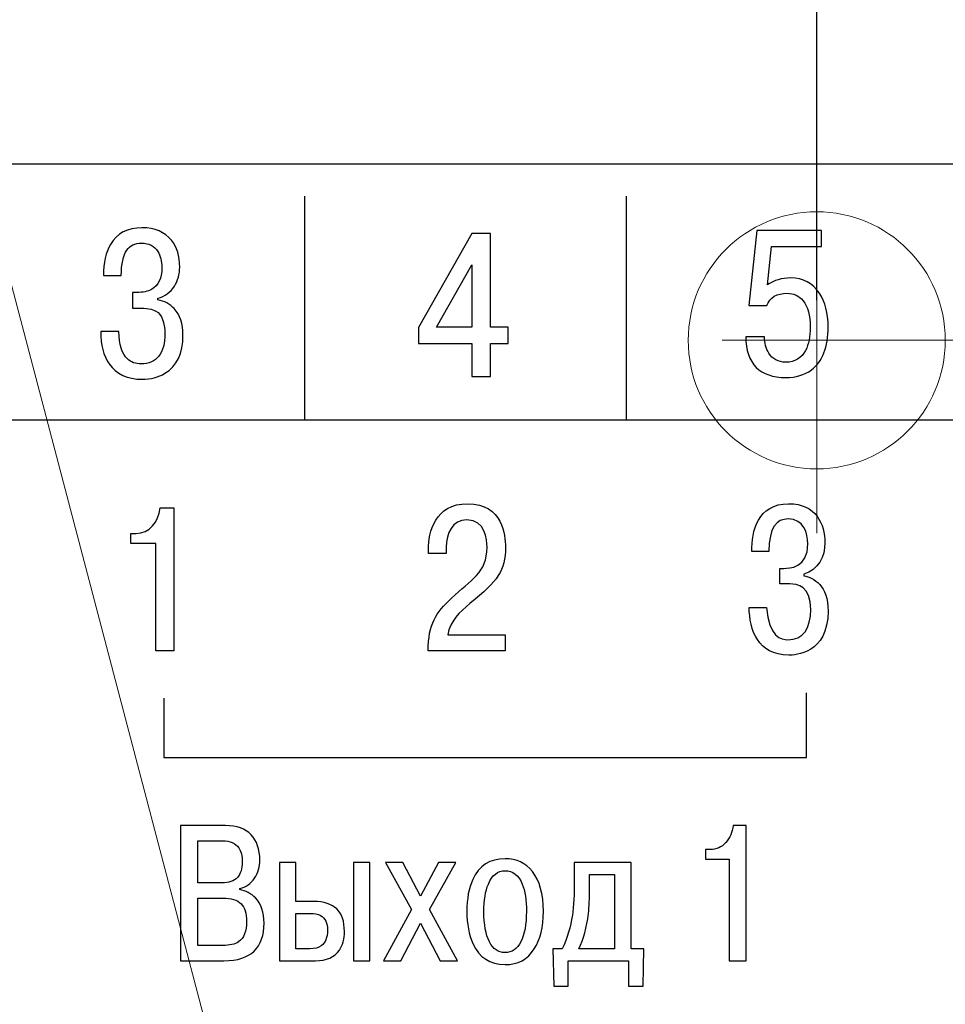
# Model space of a CAD drawing. Header units: millimetres. Extents: x 0 to 420, y 0 to 297.
# Tile 16 of 22: x 305 to 320, y 197 to 213. Entities that reach past the tile are written whole.
import ezdxf
from ezdxf.lldxf.tags import DXFTag

# ---------------------------------------------------------------- set-up
doc = ezdxf.new("R2010")
doc.units = ezdxf.units.MM
doc.linetypes.add('осевая', pattern=[50.8, 31.75, -6.35, 6.35, -6.35])
doc.linetypes.add('осевая2', pattern=[28.575, 19.05, -3.175, 3.175, -3.175])
doc.layers.add('axis', color=1, linetype='осевая2')
doc.layers.add('text', color=250, linetype='Continuous')
doc.layers.add('main', color=5, linetype='Continuous', lineweight=50)
doc.layers.add('size', color=7, linetype='Continuous', lineweight=13)
doc.styles.get("Standard").update_dxf_attribs({"font": 'win_eskd.shx', "width": 0.8, "oblique": 15})
tags = doc.linetypes.add('New Line1', pattern=[0.8, 0.5, -0.3]).pattern_tags.tags
tags[6:7] = [DXFTag(74, 4), DXFTag(75, 0), DXFTag(340, '0'), DXFTag(46, 1.0), DXFTag(50, 0.0), DXFTag(44, 0.0), DXFTag(45, 0.0)]
tags[4:5] = [DXFTag(74, 4), DXFTag(75, 0), DXFTag(340, '0'), DXFTag(46, 1.0), DXFTag(50, 0.0), DXFTag(44, 0.0), DXFTag(45, 0.0)]
doc.dimstyles.new('ISO-25', dxfattribs={"dimtxt": 3.5, "dimasz": 3.5, "dimexe": 1.25, "dimexo": 0.625, "dimtad": 1, "dimtxsty": 'Standard', "dimcen": 2.5, "dimadec": 0, "dimazin": 0, "dimtfac": 1, "dimtmove": 0, "dimatfit": 1, "dimfxl": 1, "dimarcsym": 0})

# ---------------------------------------------------------------- blocks, each defined once
blk = doc.blocks.new('*D16')
at = {"layer": 'Defpoints', "color": 0, "ltscale": 5, "transparency": 16777216}
for p in [(317.625, 244.949), (334.625, 234.95), (317.625, 207.67)]:
    blk.add_point(p, dxfattribs=at)
at = {"layer": 'size', "color": 0, "lineweight": -2, "ltscale": 5, "transparency": 16777216}
for p, q in [((317.625, 208.295), (317.625, 246.199)), ((334.625, 235.575), (334.625, 246.199)), ((331.125, 244.949), (321.125, 244.949))]:
    blk.add_line(p, q, dxfattribs=at)
at = {"layer": 'size', "color": 0, "ltscale": 5, "transparency": 16777216}
for points in [[(321.125, 245.532), (321.125, 244.366), (317.625, 244.949)], [(331.125, 245.532), (331.125, 244.366), (334.625, 244.949)]]:
    blk.add_solid(points, dxfattribs=at)
at = {"layer": 'size', "color": 0, "lineweight": 15, "ltscale": 5, "transparency": 16777216, "insert": (326.125, 247.324), "char_height": 3.5, "attachment_point": 5}
blk.add_mtext('17', dxfattribs=at)

msp = doc.modelspace()

# ---------------------------------------------------------------- linework, layer by layer
at = {"layer": 'axis', "linetype": 'осевая', "lineweight": 15, "ltscale": 5}
msp.add_line((317.625, 210.605), (317.625, 204.67), dxfattribs=at)
at = {"layer": 'axis', "linetype": 'осевая2', "lineweight": 15, "ltscale": 0.5}
msp.add_line((354.251, 207.67), (314.625, 207.67), dxfattribs=at)
at = {"layer": 'main', "linetype": 'New Line1', "lineweight": 20, "ltscale": 5}
msp.add_line((329.773, 114.744), (301.959, 220.45), dxfattribs=at)
msp.add_circle((317.625, 207.67), 2, dxfattribs=at)
at = {"layer": 'text', "color": 7}
for points, knots in [([(295.125, 157.41), (295.125, 157.41), (295.125, 210.41), (295.125, 210.41), (295.125, 210.41), (295.125, 210.41), (374.125, 210.41), (374.125, 210.41), (374.125, 210.41), (374.125, 210.41), (374.125, 157.41), (374.125, 157.41), (374.125, 157.41), (374.125, 157.41), (295.125, 157.41), (295.125, 157.41)], [0, 0, 0, 0, 0.2, 0.2, 0.2, 0.2, 0.4, 0.4, 0.4, 0.4, 0.6, 0.6, 0.6, 0.6, 1, 1, 1, 1]), ([(295.125, 157.41), (295.125, 157.41), (295.125, 210.41), (295.125, 210.41), (295.125, 210.41), (295.125, 210.41), (374.125, 210.41), (374.125, 210.41), (374.125, 210.41), (374.125, 210.41), (374.125, 157.41), (374.125, 157.41), (374.125, 157.41), (374.125, 157.41), (295.125, 157.41), (295.125, 157.41)], [0, 0, 0, 0, 0.2, 0.2, 0.2, 0.2, 0.4, 0.4, 0.4, 0.4, 0.6, 0.6, 0.6, 0.6, 1, 1, 1, 1]), ([(295.125, 157.41), (295.125, 157.41), (295.125, 210.41), (295.125, 210.41), (295.125, 210.41), (295.125, 210.41), (374.125, 210.41), (374.125, 210.41), (374.125, 210.41), (374.125, 210.41), (374.125, 157.41), (374.125, 157.41), (374.125, 157.41), (374.125, 157.41), (295.125, 157.41), (295.125, 157.41)], [0, 0, 0, 0, 0.2, 0.2, 0.2, 0.2, 0.4, 0.4, 0.4, 0.4, 0.6, 0.6, 0.6, 0.6, 1, 1, 1, 1]), ([(306.485, 207.807), (306.485, 207.807), (306.769, 207.807), (306.769, 207.807), (306.769, 207.807), (306.769, 207.606), (306.814, 207.464), (306.902, 207.381), (306.902, 207.381), (306.959, 207.328), (307.03, 207.302), (307.113, 207.302), (307.113, 207.302), (307.235, 207.302), (307.327, 207.343), (307.389, 207.424), (307.389, 207.424), (307.452, 207.506), (307.484, 207.622), (307.484, 207.772), (307.484, 207.772), (307.484, 207.952), (307.437, 208.069), (307.345, 208.124), (307.345, 208.124), (307.292, 208.156), (307.198, 208.172), (307.064, 208.172), (307.064, 208.172), (307.064, 208.172), (306.981, 208.172), (306.981, 208.172), (306.981, 208.172), (306.981, 208.172), (306.981, 208.413), (306.981, 208.413), (306.981, 208.413), (306.981, 208.413), (307.051, 208.413), (307.051, 208.413), (307.051, 208.413), (307.143, 208.413), (307.218, 208.429), (307.275, 208.461), (307.275, 208.461), (307.383, 208.522), (307.437, 208.634), (307.437, 208.797), (307.437, 208.797), (307.437, 208.901), (307.416, 208.986), (307.375, 209.051), (307.375, 209.051), (307.319, 209.138), (307.235, 209.181), (307.12, 209.181), (307.12, 209.181), (307.019, 209.181), (306.943, 209.146), (306.892, 209.074), (306.892, 209.074), (306.834, 208.991), (306.806, 208.859), (306.806, 208.677), (306.806, 208.677), (306.806, 208.677), (306.528, 208.677), (306.528, 208.677), (306.528, 208.677), (306.528, 208.878), (306.565, 209.04), (306.637, 209.162), (306.637, 209.162), (306.739, 209.334), (306.902, 209.42), (307.127, 209.42), (307.127, 209.42), (307.329, 209.42), (307.483, 209.355), (307.586, 209.226), (307.586, 209.226), (307.672, 209.118), (307.715, 208.979), (307.715, 208.81), (307.715, 208.81), (307.715, 208.696), (307.687, 208.596), (307.632, 208.512), (307.632, 208.512), (307.571, 208.416), (307.485, 208.354), (307.375, 208.324), (307.375, 208.324), (307.375, 208.324), (307.375, 208.299), (307.375, 208.299), (307.375, 208.299), (307.478, 208.28), (307.563, 208.234), (307.629, 208.162), (307.629, 208.162), (307.72, 208.065), (307.765, 207.927), (307.765, 207.75), (307.765, 207.75), (307.765, 207.466), (307.671, 207.268), (307.484, 207.156), (307.484, 207.156), (307.382, 207.095), (307.264, 207.064), (307.13, 207.064), (307.13, 207.064), (306.898, 207.064), (306.728, 207.143), (306.617, 207.302), (306.617, 207.302), (306.529, 207.431), (306.485, 207.599), (306.485, 207.807)], [0, 0, 0, 0, 0.032258, 0.032258, 0.032258, 0.032258, 0.064516, 0.064516, 0.064516, 0.064516, 0.096774, 0.096774, 0.096774, 0.096774, 0.129032, 0.129032, 0.129032, 0.129032, 0.16129, 0.16129, 0.16129, 0.16129, 0.193548, 0.193548, 0.193548, 0.193548, 0.225806, 0.225806, 0.225806, 0.225806, 0.258065, 0.258065, 0.258065, 0.258065, 0.290323, 0.290323, 0.290323, 0.290323, 0.322581, 0.322581, 0.322581, 0.322581, 0.354839, 0.354839, 0.354839, 0.354839, 0.387097, 0.387097, 0.387097, 0.387097, 0.419355, 0.419355, 0.419355, 0.419355, 0.451613, 0.451613, 0.451613, 0.451613, 0.483871, 0.483871, 0.483871, 0.483871, 0.516129, 0.516129, 0.516129, 0.516129, 0.548387, 0.548387, 0.548387, 0.548387, 0.580645, 0.580645, 0.580645, 0.580645, 0.612903, 0.612903, 0.612903, 0.612903, 0.645161, 0.645161, 0.645161, 0.645161, 0.677419, 0.677419, 0.677419, 0.677419, 0.709677, 0.709677, 0.709677, 0.709677, 0.741935, 0.741935, 0.741935, 0.741935, 0.774194, 0.774194, 0.774194, 0.774194, 0.806452, 0.806452, 0.806452, 0.806452, 0.83871, 0.83871, 0.83871, 0.83871, 0.870968, 0.870968, 0.870968, 0.870968, 0.903226, 0.903226, 0.903226, 0.903226, 0.935484, 0.935484, 0.935484, 0.935484, 1, 1, 1, 1]), ([(312.257, 207.621), (312.257, 207.621), (311.427, 207.621), (311.427, 207.621), (311.427, 207.621), (311.427, 207.621), (311.427, 207.871), (311.427, 207.871), (311.427, 207.871), (311.427, 207.871), (312.257, 209.332), (312.257, 209.332), (312.257, 209.332), (312.257, 209.332), (312.548, 209.332), (312.548, 209.332), (312.548, 209.332), (312.548, 209.332), (312.548, 207.875), (312.548, 207.875), (312.548, 207.875), (312.548, 207.875), (312.826, 207.875), (312.826, 207.875), (312.826, 207.875), (312.826, 207.875), (312.826, 207.621), (312.826, 207.621), (312.826, 207.621), (312.826, 207.621), (312.548, 207.621), (312.548, 207.621), (312.548, 207.621), (312.548, 207.621), (312.548, 207.109), (312.548, 207.109), (312.548, 207.109), (312.548, 207.109), (312.257, 207.109), (312.257, 207.109), (312.257, 207.109), (312.257, 207.109), (312.257, 207.621), (312.257, 207.621)], [0, 0, 0, 0, 0.083333, 0.083333, 0.083333, 0.083333, 0.166667, 0.166667, 0.166667, 0.166667, 0.25, 0.25, 0.25, 0.25, 0.333333, 0.333333, 0.333333, 0.333333, 0.416667, 0.416667, 0.416667, 0.416667, 0.5, 0.5, 0.5, 0.5, 0.583333, 0.583333, 0.583333, 0.583333, 0.666667, 0.666667, 0.666667, 0.666667, 0.75, 0.75, 0.75, 0.75, 0.833333, 0.833333, 0.833333, 0.833333, 1, 1, 1, 1]), ([(316.52, 207.726), (316.52, 207.726), (316.811, 207.726), (316.811, 207.726), (316.811, 207.726), (316.811, 207.627), (316.833, 207.542), (316.877, 207.472), (316.877, 207.472), (316.937, 207.377), (317.025, 207.329), (317.142, 207.329), (317.142, 207.329), (317.285, 207.329), (317.388, 207.391), (317.452, 207.513), (317.452, 207.513), (317.499, 207.604), (317.522, 207.726), (317.522, 207.879), (317.522, 207.879), (317.522, 208.058), (317.485, 208.194), (317.413, 208.285), (317.413, 208.285), (317.349, 208.363), (317.266, 208.402), (317.165, 208.402), (317.165, 208.402), (317.004, 208.402), (316.898, 208.338), (316.847, 208.209), (316.847, 208.209), (316.847, 208.209), (316.569, 208.209), (316.569, 208.209), (316.569, 208.209), (316.569, 208.209), (316.692, 209.38), (316.692, 209.38), (316.692, 209.38), (316.692, 209.38), (317.7, 209.38), (317.7, 209.38), (317.7, 209.38), (317.7, 209.38), (317.7, 209.129), (317.7, 209.129), (317.7, 209.129), (317.7, 209.129), (316.923, 209.129), (316.923, 209.129), (316.923, 209.129), (316.923, 209.129), (316.861, 208.533), (316.861, 208.533), (316.861, 208.533), (316.912, 208.568), (316.966, 208.595), (317.025, 208.613), (317.025, 208.613), (317.083, 208.632), (317.148, 208.64), (317.221, 208.64), (317.221, 208.64), (317.413, 208.64), (317.56, 208.562), (317.664, 208.406), (317.664, 208.406), (317.756, 208.266), (317.803, 208.091), (317.803, 207.882), (317.803, 207.882), (317.803, 207.562), (317.716, 207.338), (317.541, 207.209), (317.541, 207.209), (317.436, 207.13), (317.302, 207.091), (317.142, 207.091), (317.142, 207.091), (316.941, 207.091), (316.789, 207.143), (316.685, 207.247), (316.685, 207.247), (316.575, 207.357), (316.52, 207.517), (316.52, 207.726)], [0, 0, 0, 0, 0.043478, 0.043478, 0.043478, 0.043478, 0.086957, 0.086957, 0.086957, 0.086957, 0.130435, 0.130435, 0.130435, 0.130435, 0.173913, 0.173913, 0.173913, 0.173913, 0.217391, 0.217391, 0.217391, 0.217391, 0.26087, 0.26087, 0.26087, 0.26087, 0.304348, 0.304348, 0.304348, 0.304348, 0.347826, 0.347826, 0.347826, 0.347826, 0.391304, 0.391304, 0.391304, 0.391304, 0.434783, 0.434783, 0.434783, 0.434783, 0.478261, 0.478261, 0.478261, 0.478261, 0.521739, 0.521739, 0.521739, 0.521739, 0.565217, 0.565217, 0.565217, 0.565217, 0.608696, 0.608696, 0.608696, 0.608696, 0.652174, 0.652174, 0.652174, 0.652174, 0.695652, 0.695652, 0.695652, 0.695652, 0.73913, 0.73913, 0.73913, 0.73913, 0.782609, 0.782609, 0.782609, 0.782609, 0.826087, 0.826087, 0.826087, 0.826087, 0.869565, 0.869565, 0.869565, 0.869565, 0.913043, 0.913043, 0.913043, 0.913043, 1, 1, 1, 1]), ([(311.709, 207.875), (311.709, 207.875), (312.257, 207.875), (312.257, 207.875), (312.257, 207.875), (312.257, 207.875), (312.257, 208.846), (312.257, 208.846), (312.257, 208.846), (312.257, 208.846), (311.709, 207.875), (311.709, 207.875)], [0, 0, 0, 0, 0.25, 0.25, 0.25, 0.25, 0.5, 0.5, 0.5, 0.5, 1, 1, 1, 1]), ([(312.776, 203.09), (312.776, 203.09), (311.884, 203.09), (311.884, 203.09), (311.884, 203.09), (311.925, 203.302), (312.065, 203.439), (312.23, 203.575), (312.23, 203.575), (312.668, 203.941), (312.782, 204.071), (312.782, 204.455), (312.782, 204.455), (312.782, 204.626), (312.744, 205.128), (312.192, 205.128), (312.192, 205.128), (311.681, 205.128), (311.585, 204.68), (311.585, 204.42), (311.585, 204.42), (311.585, 204.42), (311.585, 204.353), (311.585, 204.353), (311.585, 204.353), (311.585, 204.353), (311.861, 204.353), (311.861, 204.353), (311.861, 204.353), (311.861, 204.353), (311.861, 204.449), (311.861, 204.449), (311.861, 204.449), (311.861, 204.661), (311.957, 204.877), (312.182, 204.877), (312.182, 204.877), (312.468, 204.877), (312.496, 204.566), (312.496, 204.452), (312.496, 204.452), (312.496, 204.049), (312.242, 203.944), (311.944, 203.658), (311.944, 203.658), (311.7, 203.423), (311.582, 203.264), (311.579, 202.839), (311.579, 202.839), (311.579, 202.839), (312.776, 202.839), (312.776, 202.839), (312.776, 202.839), (312.776, 202.839), (312.776, 203.09), (312.776, 203.09)], [0, 0, 0, 0, 0.066667, 0.066667, 0.066667, 0.066667, 0.133333, 0.133333, 0.133333, 0.133333, 0.2, 0.2, 0.2, 0.2, 0.266667, 0.266667, 0.266667, 0.266667, 0.333333, 0.333333, 0.333333, 0.333333, 0.4, 0.4, 0.4, 0.4, 0.466667, 0.466667, 0.466667, 0.466667, 0.533333, 0.533333, 0.533333, 0.533333, 0.6, 0.6, 0.6, 0.6, 0.666667, 0.666667, 0.666667, 0.666667, 0.733333, 0.733333, 0.733333, 0.733333, 0.8, 0.8, 0.8, 0.8, 0.866667, 0.866667, 0.866667, 0.866667, 1, 1, 1, 1]), ([(316.572, 203.515), (316.582, 203.166), (316.703, 202.772), (317.191, 202.772), (317.191, 202.772), (317.284, 202.772), (317.801, 202.788), (317.801, 203.458), (317.801, 203.458), (317.801, 203.852), (317.579, 203.979), (317.426, 204.007), (317.426, 204.007), (317.426, 204.007), (317.426, 204.033), (317.426, 204.033), (317.426, 204.033), (317.649, 204.096), (317.753, 204.309), (317.753, 204.518), (317.753, 204.518), (317.753, 204.814), (317.611, 205.128), (317.188, 205.128), (317.188, 205.128), (316.706, 205.128), (316.61, 204.696), (316.614, 204.385), (316.614, 204.385), (316.614, 204.385), (316.88, 204.385), (316.88, 204.385), (316.88, 204.385), (316.884, 204.766), (316.998, 204.89), (317.182, 204.89), (317.182, 204.89), (317.42, 204.89), (317.487, 204.671), (317.487, 204.506), (317.487, 204.506), (317.487, 204.125), (317.198, 204.122), (317.115, 204.122), (317.115, 204.122), (317.115, 204.122), (317.049, 204.122), (317.049, 204.122), (317.049, 204.122), (317.049, 204.122), (317.049, 203.88), (317.049, 203.88), (317.049, 203.88), (317.049, 203.88), (317.207, 203.88), (317.207, 203.88), (317.207, 203.88), (317.322, 203.88), (317.531, 203.849), (317.531, 203.48), (317.531, 203.48), (317.531, 203.188), (317.414, 203.01), (317.176, 203.01), (317.176, 203.01), (317.08, 203.01), (316.871, 203.055), (316.845, 203.515), (316.845, 203.515), (316.845, 203.515), (316.572, 203.515), (316.572, 203.515)], [0, 0, 0, 0, 0.052632, 0.052632, 0.052632, 0.052632, 0.105263, 0.105263, 0.105263, 0.105263, 0.157895, 0.157895, 0.157895, 0.157895, 0.210526, 0.210526, 0.210526, 0.210526, 0.263158, 0.263158, 0.263158, 0.263158, 0.315789, 0.315789, 0.315789, 0.315789, 0.368421, 0.368421, 0.368421, 0.368421, 0.421053, 0.421053, 0.421053, 0.421053, 0.473684, 0.473684, 0.473684, 0.473684, 0.526316, 0.526316, 0.526316, 0.526316, 0.578947, 0.578947, 0.578947, 0.578947, 0.631579, 0.631579, 0.631579, 0.631579, 0.684211, 0.684211, 0.684211, 0.684211, 0.736842, 0.736842, 0.736842, 0.736842, 0.789474, 0.789474, 0.789474, 0.789474, 0.842105, 0.842105, 0.842105, 0.842105, 0.894737, 0.894737, 0.894737, 0.894737, 1, 1, 1, 1]), ([(306.955, 204.509), (306.955, 204.509), (307.342, 204.509), (307.342, 204.509), (307.342, 204.509), (307.342, 204.509), (307.342, 202.839), (307.342, 202.839), (307.342, 202.839), (307.342, 202.839), (307.625, 202.839), (307.625, 202.839), (307.625, 202.839), (307.625, 202.839), (307.625, 205.061), (307.625, 205.061), (307.625, 205.061), (307.625, 205.061), (307.409, 205.061), (307.409, 205.061), (307.409, 205.061), (307.39, 204.845), (307.241, 204.665), (307.034, 204.665), (307.034, 204.665), (307.034, 204.665), (306.955, 204.665), (306.955, 204.665), (306.955, 204.665), (306.955, 204.665), (306.955, 204.509), (306.955, 204.509)], [0, 0, 0, 0, 0.111111, 0.111111, 0.111111, 0.111111, 0.222222, 0.222222, 0.222222, 0.222222, 0.333333, 0.333333, 0.333333, 0.333333, 0.444444, 0.444444, 0.444444, 0.444444, 0.555556, 0.555556, 0.555556, 0.555556, 0.666667, 0.666667, 0.666667, 0.666667, 0.777778, 0.777778, 0.777778, 0.777778, 1, 1, 1, 1]), ([(307.465, 202.1), (307.465, 202.1), (307.465, 201.18), (307.465, 201.18), (307.465, 201.18), (307.465, 201.18), (317.465, 201.18), (317.465, 201.18), (317.465, 201.18), (317.465, 201.18), (317.465, 202.183), (317.465, 202.183)], [0, 0, 0, 0, 0.25, 0.25, 0.25, 0.25, 0.5, 0.5, 0.5, 0.5, 1, 1, 1, 1]), ([(307.729, 200.121), (307.729, 200.121), (308.426, 200.121), (308.426, 200.121), (308.426, 200.121), (308.602, 200.121), (308.735, 200.073), (308.826, 199.977), (308.826, 199.977), (308.916, 199.881), (308.961, 199.751), (308.961, 199.587), (308.961, 199.587), (308.961, 199.48), (308.933, 199.385), (308.878, 199.301), (308.878, 199.301), (308.823, 199.217), (308.746, 199.163), (308.648, 199.139), (308.648, 199.139), (308.648, 199.139), (308.648, 199.124), (308.648, 199.124), (308.648, 199.124), (308.744, 199.106), (308.826, 199.063), (308.892, 198.995), (308.892, 198.995), (308.982, 198.9), (309.027, 198.77), (309.027, 198.604), (309.027, 198.604), (309.027, 198.414), (308.976, 198.268), (308.874, 198.168), (308.874, 198.168), (308.771, 198.068), (308.614, 198.018), (308.402, 198.018), (308.402, 198.018), (308.402, 198.018), (307.729, 198.018), (307.729, 198.018), (307.729, 198.018), (307.729, 198.018), (307.729, 200.121), (307.729, 200.121)], [0, 0, 0, 0, 0.076923, 0.076923, 0.076923, 0.076923, 0.153846, 0.153846, 0.153846, 0.153846, 0.230769, 0.230769, 0.230769, 0.230769, 0.307692, 0.307692, 0.307692, 0.307692, 0.384615, 0.384615, 0.384615, 0.384615, 0.461538, 0.461538, 0.461538, 0.461538, 0.538462, 0.538462, 0.538462, 0.538462, 0.615385, 0.615385, 0.615385, 0.615385, 0.692308, 0.692308, 0.692308, 0.692308, 0.769231, 0.769231, 0.769231, 0.769231, 0.846154, 0.846154, 0.846154, 0.846154, 1, 1, 1, 1]), ([(315.894, 199.599), (315.894, 199.599), (315.894, 199.746), (315.894, 199.746), (315.894, 199.746), (315.894, 199.746), (315.969, 199.746), (315.969, 199.746), (315.969, 199.746), (316.063, 199.746), (316.143, 199.782), (316.209, 199.855), (316.209, 199.855), (316.275, 199.929), (316.313, 200.017), (316.323, 200.121), (316.323, 200.121), (316.323, 200.121), (316.525, 200.121), (316.525, 200.121), (316.525, 200.121), (316.525, 200.121), (316.525, 198.018), (316.525, 198.018), (316.525, 198.018), (316.525, 198.018), (316.26, 198.018), (316.26, 198.018), (316.26, 198.018), (316.26, 198.018), (316.26, 199.599), (316.26, 199.599), (316.26, 199.599), (316.26, 199.599), (315.894, 199.599), (315.894, 199.599)], [0, 0, 0, 0, 0.1, 0.1, 0.1, 0.1, 0.2, 0.2, 0.2, 0.2, 0.3, 0.3, 0.3, 0.3, 0.4, 0.4, 0.4, 0.4, 0.5, 0.5, 0.5, 0.5, 0.6, 0.6, 0.6, 0.6, 0.7, 0.7, 0.7, 0.7, 0.8, 0.8, 0.8, 0.8, 1, 1, 1, 1]), ([(307.996, 199.884), (307.996, 199.884), (307.996, 199.229), (307.996, 199.229), (307.996, 199.229), (307.996, 199.229), (308.369, 199.229), (308.369, 199.229), (308.369, 199.229), (308.479, 199.229), (308.56, 199.256), (308.611, 199.312), (308.611, 199.312), (308.662, 199.367), (308.687, 199.448), (308.687, 199.557), (308.687, 199.557), (308.687, 199.649), (308.669, 199.721), (308.633, 199.773), (308.633, 199.773), (308.583, 199.847), (308.498, 199.884), (308.378, 199.884), (308.378, 199.884), (308.378, 199.884), (307.996, 199.884), (307.996, 199.884)], [0, 0, 0, 0, 0.125, 0.125, 0.125, 0.125, 0.25, 0.25, 0.25, 0.25, 0.375, 0.375, 0.375, 0.375, 0.5, 0.5, 0.5, 0.5, 0.625, 0.625, 0.625, 0.625, 0.75, 0.75, 0.75, 0.75, 1, 1, 1, 1]), ([(312.182, 198.784), (312.182, 198.983), (312.212, 199.148), (312.273, 199.28), (312.273, 199.28), (312.371, 199.496), (312.539, 199.605), (312.777, 199.605), (312.777, 199.605), (312.956, 199.605), (313.097, 199.538), (313.201, 199.406), (313.201, 199.406), (313.315, 199.262), (313.372, 199.055), (313.372, 198.784), (313.372, 198.784), (313.372, 198.542), (313.325, 198.347), (313.231, 198.201), (313.231, 198.201), (313.127, 198.039), (312.976, 197.958), (312.777, 197.958), (312.777, 197.958), (312.541, 197.958), (312.374, 198.067), (312.276, 198.285), (312.276, 198.285), (312.213, 198.424), (312.182, 198.59), (312.182, 198.784)], [0, 0, 0, 0, 0.111111, 0.111111, 0.111111, 0.111111, 0.222222, 0.222222, 0.222222, 0.222222, 0.333333, 0.333333, 0.333333, 0.333333, 0.444444, 0.444444, 0.444444, 0.444444, 0.555556, 0.555556, 0.555556, 0.555556, 0.666667, 0.666667, 0.666667, 0.666667, 0.777778, 0.777778, 0.777778, 0.777778, 1, 1, 1, 1]), ([(309.267, 199.544), (309.267, 199.544), (309.52, 199.544), (309.52, 199.544), (309.52, 199.544), (309.52, 199.544), (309.52, 198.94), (309.52, 198.94), (309.52, 198.94), (309.52, 198.94), (309.799, 198.94), (309.799, 198.94), (309.799, 198.94), (309.958, 198.94), (310.077, 198.901), (310.157, 198.823), (310.157, 198.823), (310.237, 198.745), (310.277, 198.629), (310.277, 198.475), (310.277, 198.475), (310.277, 198.357), (310.251, 198.259), (310.199, 198.183), (310.199, 198.183), (310.123, 198.073), (309.999, 198.018), (309.826, 198.018), (309.826, 198.018), (309.826, 198.018), (309.267, 198.018), (309.267, 198.018), (309.267, 198.018), (309.267, 198.018), (309.267, 199.544), (309.267, 199.544)], [0, 0, 0, 0, 0.1, 0.1, 0.1, 0.1, 0.2, 0.2, 0.2, 0.2, 0.3, 0.3, 0.3, 0.3, 0.4, 0.4, 0.4, 0.4, 0.5, 0.5, 0.5, 0.5, 0.6, 0.6, 0.6, 0.6, 0.7, 0.7, 0.7, 0.7, 0.8, 0.8, 0.8, 0.8, 1, 1, 1, 1]), ([(310.42, 199.544), (310.42, 199.544), (310.673, 199.544), (310.673, 199.544), (310.673, 199.544), (310.673, 199.544), (310.673, 198.018), (310.673, 198.018), (310.673, 198.018), (310.673, 198.018), (310.42, 198.018), (310.42, 198.018), (310.42, 198.018), (310.42, 198.018), (310.42, 199.544), (310.42, 199.544)], [0, 0, 0, 0, 0.2, 0.2, 0.2, 0.2, 0.4, 0.4, 0.4, 0.4, 0.6, 0.6, 0.6, 0.6, 1, 1, 1, 1]), ([(311.461, 199.02), (311.461, 199.02), (311.738, 199.544), (311.738, 199.544), (311.738, 199.544), (311.738, 199.544), (312.008, 199.544), (312.008, 199.544), (312.008, 199.544), (312.008, 199.544), (311.599, 198.814), (311.599, 198.814), (311.599, 198.814), (311.599, 198.814), (312.038, 198.018), (312.038, 198.018), (312.038, 198.018), (312.038, 198.018), (311.767, 198.018), (311.767, 198.018), (311.767, 198.018), (311.767, 198.018), (311.461, 198.604), (311.461, 198.604), (311.461, 198.604), (311.461, 198.604), (311.155, 198.018), (311.155, 198.018), (311.155, 198.018), (311.155, 198.018), (310.884, 198.018), (310.884, 198.018), (310.884, 198.018), (310.884, 198.018), (311.323, 198.814), (311.323, 198.814), (311.323, 198.814), (311.323, 198.814), (310.914, 199.544), (310.914, 199.544), (310.914, 199.544), (310.914, 199.544), (311.185, 199.544), (311.185, 199.544), (311.185, 199.544), (311.185, 199.544), (311.461, 199.02), (311.461, 199.02)], [0, 0, 0, 0, 0.076923, 0.076923, 0.076923, 0.076923, 0.153846, 0.153846, 0.153846, 0.153846, 0.230769, 0.230769, 0.230769, 0.230769, 0.307692, 0.307692, 0.307692, 0.307692, 0.384615, 0.384615, 0.384615, 0.384615, 0.461538, 0.461538, 0.461538, 0.461538, 0.538462, 0.538462, 0.538462, 0.538462, 0.615385, 0.615385, 0.615385, 0.615385, 0.692308, 0.692308, 0.692308, 0.692308, 0.769231, 0.769231, 0.769231, 0.769231, 0.846154, 0.846154, 0.846154, 0.846154, 1, 1, 1, 1]), ([(313.517, 198.204), (313.517, 198.204), (313.667, 198.204), (313.667, 198.204), (313.667, 198.204), (313.745, 198.373), (313.797, 198.547), (313.823, 198.727), (313.823, 198.727), (313.843, 198.863), (313.853, 199.051), (313.853, 199.289), (313.853, 199.289), (313.853, 199.289), (313.853, 199.544), (313.853, 199.544), (313.853, 199.544), (313.853, 199.544), (314.737, 199.544), (314.737, 199.544), (314.737, 199.544), (314.737, 199.544), (314.737, 198.204), (314.737, 198.204), (314.737, 198.204), (314.737, 198.204), (314.935, 198.204), (314.935, 198.204), (314.935, 198.204), (314.935, 198.204), (314.923, 197.621), (314.923, 197.621), (314.923, 197.621), (314.923, 197.621), (314.698, 197.621), (314.698, 197.621), (314.698, 197.621), (314.698, 197.621), (314.698, 198.018), (314.698, 198.018), (314.698, 198.018), (314.698, 198.018), (313.757, 198.018), (313.757, 198.018), (313.757, 198.018), (313.757, 198.018), (313.757, 197.621), (313.757, 197.621), (313.757, 197.621), (313.757, 197.621), (313.535, 197.621), (313.535, 197.621), (313.535, 197.621), (313.535, 197.621), (313.517, 198.204), (313.517, 198.204)], [0, 0, 0, 0, 0.066667, 0.066667, 0.066667, 0.066667, 0.133333, 0.133333, 0.133333, 0.133333, 0.2, 0.2, 0.2, 0.2, 0.266667, 0.266667, 0.266667, 0.266667, 0.333333, 0.333333, 0.333333, 0.333333, 0.4, 0.4, 0.4, 0.4, 0.466667, 0.466667, 0.466667, 0.466667, 0.533333, 0.533333, 0.533333, 0.533333, 0.6, 0.6, 0.6, 0.6, 0.666667, 0.666667, 0.666667, 0.666667, 0.733333, 0.733333, 0.733333, 0.733333, 0.8, 0.8, 0.8, 0.8, 0.866667, 0.866667, 0.866667, 0.866667, 1, 1, 1, 1]), ([(312.447, 198.784), (312.447, 198.582), (312.475, 198.425), (312.532, 198.312), (312.532, 198.312), (312.59, 198.2), (312.671, 198.144), (312.777, 198.144), (312.777, 198.144), (312.881, 198.144), (312.963, 198.201), (313.021, 198.314), (313.021, 198.314), (313.079, 198.427), (313.108, 198.584), (313.108, 198.784), (313.108, 198.784), (313.108, 198.96), (313.086, 199.103), (313.042, 199.211), (313.042, 199.211), (312.986, 199.349), (312.898, 199.418), (312.777, 199.418), (312.777, 199.418), (312.661, 199.418), (312.574, 199.349), (312.516, 199.211), (312.516, 199.211), (312.47, 199.099), (312.447, 198.957), (312.447, 198.784)], [0, 0, 0, 0, 0.111111, 0.111111, 0.111111, 0.111111, 0.222222, 0.222222, 0.222222, 0.222222, 0.333333, 0.333333, 0.333333, 0.333333, 0.444444, 0.444444, 0.444444, 0.444444, 0.555556, 0.555556, 0.555556, 0.555556, 0.666667, 0.666667, 0.666667, 0.666667, 0.777778, 0.777778, 0.777778, 0.777778, 1, 1, 1, 1]), ([(313.925, 198.204), (313.925, 198.204), (314.481, 198.204), (314.481, 198.204), (314.481, 198.204), (314.481, 198.204), (314.481, 199.358), (314.481, 199.358), (314.481, 199.358), (314.481, 199.358), (314.091, 199.358), (314.091, 199.358), (314.091, 199.358), (314.091, 199.358), (314.091, 199.145), (314.091, 199.145), (314.091, 199.145), (314.091, 198.989), (314.085, 198.857), (314.073, 198.751), (314.073, 198.751), (314.049, 198.535), (313.999, 198.353), (313.925, 198.204)], [0, 0, 0, 0, 0.142857, 0.142857, 0.142857, 0.142857, 0.285714, 0.285714, 0.285714, 0.285714, 0.428571, 0.428571, 0.428571, 0.428571, 0.571429, 0.571429, 0.571429, 0.571429, 0.714286, 0.714286, 0.714286, 0.714286, 1, 1, 1, 1]), ([(307.996, 198.992), (307.996, 198.992), (307.996, 198.255), (307.996, 198.255), (307.996, 198.255), (307.996, 198.255), (308.384, 198.255), (308.384, 198.255), (308.384, 198.255), (308.492, 198.255), (308.574, 198.274), (308.63, 198.312), (308.63, 198.312), (308.714, 198.37), (308.756, 198.476), (308.756, 198.628), (308.756, 198.628), (308.756, 198.756), (308.727, 198.849), (308.668, 198.906), (308.668, 198.906), (308.609, 198.963), (308.514, 198.992), (308.384, 198.992), (308.384, 198.992), (308.384, 198.992), (307.996, 198.992), (307.996, 198.992)], [0, 0, 0, 0, 0.125, 0.125, 0.125, 0.125, 0.25, 0.25, 0.25, 0.25, 0.375, 0.375, 0.375, 0.375, 0.5, 0.5, 0.5, 0.5, 0.625, 0.625, 0.625, 0.625, 0.75, 0.75, 0.75, 0.75, 1, 1, 1, 1]), ([(309.52, 198.754), (309.52, 198.754), (309.52, 198.204), (309.52, 198.204), (309.52, 198.204), (309.52, 198.204), (309.739, 198.204), (309.739, 198.204), (309.739, 198.204), (309.815, 198.204), (309.874, 198.219), (309.916, 198.249), (309.916, 198.249), (309.981, 198.295), (310.013, 198.377), (310.013, 198.493), (310.013, 198.493), (310.013, 198.605), (309.977, 198.681), (309.904, 198.721), (309.904, 198.721), (309.864, 198.743), (309.811, 198.754), (309.745, 198.754), (309.745, 198.754), (309.745, 198.754), (309.52, 198.754), (309.52, 198.754)], [0, 0, 0, 0, 0.125, 0.125, 0.125, 0.125, 0.25, 0.25, 0.25, 0.25, 0.375, 0.375, 0.375, 0.375, 0.5, 0.5, 0.5, 0.5, 0.625, 0.625, 0.625, 0.625, 0.75, 0.75, 0.75, 0.75, 1, 1, 1, 1])]:
    msp.add_open_spline(points, degree=3, knots=knots, dxfattribs=at)
for points in [[(309.663, 206.441), (309.663, 206.441), (309.663, 209.91), (309.663, 209.91)], [(314.663, 206.441), (314.663, 206.441), (314.663, 209.91), (314.663, 209.91)], [(295.125, 206.433), (295.125, 206.433), (374.125, 206.433), (374.125, 206.433)]]:
    msp.add_open_spline(points, degree=3, dxfattribs=at)

# ---------------------------------------------------------------- dimensions: what is measured, and where the dimension line sits
at = {"layer": 'size', "lineweight": 15, "ltscale": 5}
dim = msp.add_linear_dim(base=(317.625, 244.949), p1=(334.625, 234.95), p2=(317.625, 207.67), dimstyle='ISO-25', dxfattribs=at)
dim.commit()
dim.dimension.update_dxf_attribs({"geometry": '*D16', "text_midpoint": (326.125, 247.324)})

doc.saveas('drawing.dxf')
